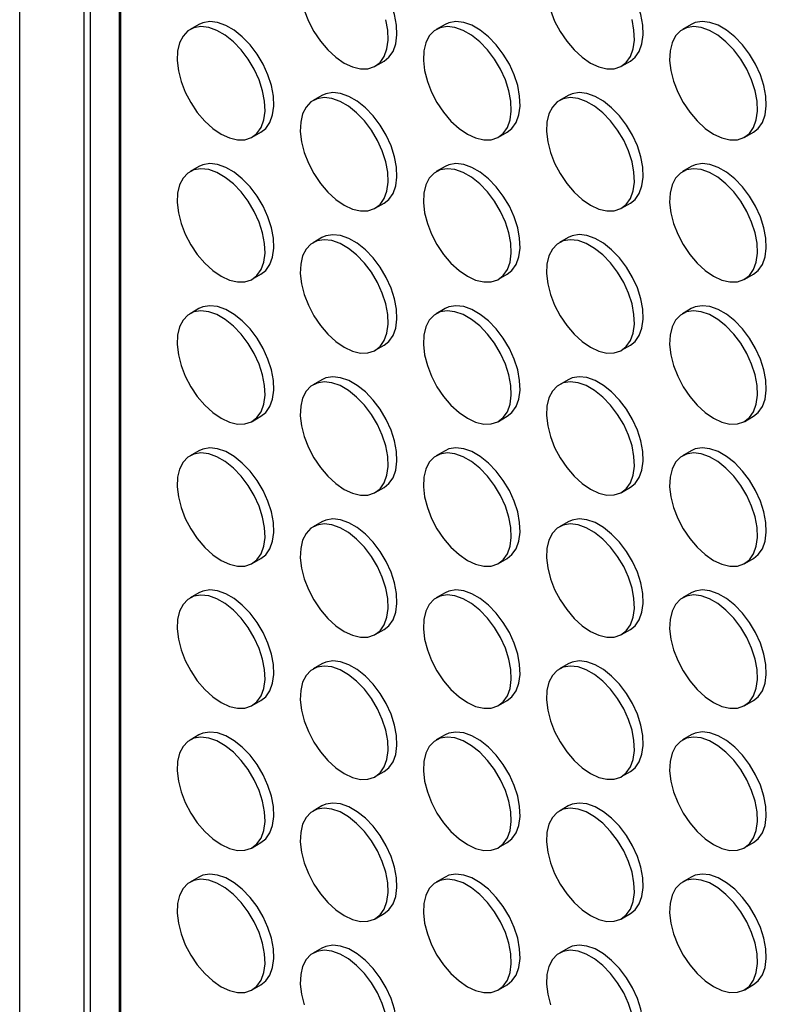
# Model space of a CAD drawing. Header units: millimetres. Extents: x 57 to 2457, y 57 to 1886.
# Tile 18 of 38: x 1918 to 2039, y 1166 to 1325. Entities that reach past the tile are written whole.
import ezdxf

# ---------------------------------------------------------------- set-up
doc = ezdxf.new("R2010")
doc.units = ezdxf.units.MM
doc.header["$LTSCALE"] = 9

msp = doc.modelspace()

# ---------------------------------------------------------------- linework, layer by layer
for p, q in [((1918.49, 793.442), (1918.49, 1846.126)), ((1928.88, 799.442), (1928.88, 1815.142)), ((1929.81, 1812.402), (1929.81, 799.98)), ((1934.506, 1800.477), (1934.506, 802.692)), ((1934.754, 802.835), (1934.754, 1798.362)), ((1947.291, 1323.958), (1945.876, 1323.142)), ((1986.889, 1323.962), (1985.474, 1323.146)), ((2026.487, 1323.966), (2025.072, 1323.149)), ((1975.675, 1317.254), (1977.089, 1318.071)), ((2015.272, 1317.258), (2016.687, 1318.074)), ((1967.09, 1312.529), (1965.675, 1311.712)), ((2006.688, 1312.532), (2005.273, 1311.716)), ((1955.876, 1305.821), (1957.29, 1306.637)), ((1995.474, 1305.825), (1996.888, 1306.641)), ((2035.071, 1305.828), (2036.486, 1306.645)), ((1947.291, 1301.095), (1945.876, 1300.279)), ((1986.889, 1301.099), (1985.474, 1300.282)), ((2026.487, 1301.103), (2025.072, 1300.286)), ((1975.675, 1294.391), (1977.089, 1295.208)), ((2015.272, 1294.395), (2016.687, 1295.211)), ((1967.09, 1289.665), (1965.675, 1288.849)), ((2006.688, 1289.669), (2005.273, 1288.853)), ((1955.876, 1282.958), (1957.29, 1283.774)), ((1995.474, 1282.961), (1996.888, 1283.778)), ((2035.071, 1282.965), (2036.486, 1283.782)), ((1947.291, 1278.232), (1945.876, 1277.416)), ((1986.889, 1278.236), (1985.474, 1277.419)), ((2026.487, 1278.239), (2025.072, 1277.423)), ((1975.675, 1271.528), (1977.089, 1272.344)), ((2015.272, 1271.532), (2016.687, 1272.348)), ((1967.09, 1266.802), (1965.675, 1265.986)), ((2006.688, 1266.806), (2005.273, 1265.99)), ((1955.876, 1260.095), (1957.29, 1260.911)), ((1995.474, 1260.098), (1996.888, 1260.915)), ((2035.071, 1260.102), (2036.486, 1260.918)), ((1947.291, 1255.369), (1945.876, 1254.552)), ((1986.889, 1255.373), (1985.474, 1254.556)), ((2026.487, 1255.376), (2025.072, 1254.56)), ((1975.675, 1248.665), (1977.089, 1249.481)), ((2015.272, 1248.669), (2016.687, 1249.485)), ((1967.09, 1243.939), (1965.675, 1243.123)), ((2006.688, 1243.943), (2005.273, 1243.126)), ((1955.876, 1237.231), (1957.29, 1238.048)), ((1995.474, 1237.235), (1996.888, 1238.052)), ((2035.071, 1237.239), (2036.486, 1238.055)), ((1947.291, 1232.506), (1945.876, 1231.689)), ((1986.889, 1232.509), (1985.474, 1231.693)), ((2026.487, 1232.513), (2025.072, 1231.697)), ((1975.675, 1225.802), (1977.089, 1226.618)), ((2015.272, 1225.805), (2016.687, 1226.622)), ((1967.09, 1221.076), (1965.675, 1220.26)), ((2006.688, 1221.08), (2005.273, 1220.263)), ((1955.876, 1214.368), (1957.29, 1215.185)), ((1995.474, 1214.372), (1996.888, 1215.188)), ((2035.071, 1214.376), (2036.486, 1215.192)), ((1947.291, 1209.643), (1945.876, 1208.826)), ((1986.889, 1209.646), (1985.474, 1208.83)), ((2026.487, 1209.65), (2025.072, 1208.834)), ((1975.675, 1202.939), (1977.089, 1203.755)), ((2015.272, 1202.942), (2016.687, 1203.759)), ((1967.09, 1198.213), (1965.675, 1197.396)), ((2006.688, 1198.217), (2005.273, 1197.4)), ((1955.876, 1191.505), (1957.29, 1192.322)), ((1995.474, 1191.509), (1996.888, 1192.325)), ((2035.071, 1191.513), (2036.486, 1192.329)), ((1947.291, 1186.779), (1945.876, 1185.963)), ((1986.889, 1186.783), (1985.474, 1185.967)), ((2026.487, 1186.787), (2025.072, 1185.97)), ((1975.675, 1180.075), (1977.089, 1180.892)), ((2015.272, 1180.079), (2016.687, 1180.896)), ((1967.09, 1175.35), (1965.675, 1174.533)), ((2006.688, 1175.353), (2005.273, 1174.537)), ((1955.876, 1168.642), (1957.29, 1169.458)), ((1995.474, 1168.646), (1996.888, 1169.462)), ((2035.071, 1168.649), (2036.486, 1169.466))]:
    msp.add_line(p, q)
at = {"flags": 128}
for points in [[(1977.089, 1318.071), (1977.849, 1318.67), (1978.521, 1319.626), (1978.961, 1320.839), (1979.152, 1322.265), (1979.088, 1323.853), (1978.771, 1325.544), (1978.213, 1327.279), (1977.433, 1328.993), (1976.46, 1330.626), (1975.329, 1332.118), (1974.081, 1333.416), (1972.761, 1334.472), (1971.417, 1335.248), (1970.097, 1335.716), (1968.849, 1335.859), (1967.718, 1335.673), (1967.09, 1335.392)], [(2016.687, 1318.074), (2017.447, 1318.673), (2018.119, 1319.63), (2018.559, 1320.843), (2018.75, 1322.269), (2018.686, 1323.856), (2018.369, 1325.548), (2017.811, 1327.282), (2017.031, 1328.997), (2016.058, 1330.63), (2014.927, 1332.122), (2013.679, 1333.419), (2012.359, 1334.475), (2011.015, 1335.251), (2009.695, 1335.72), (2008.447, 1335.863), (2007.316, 1335.677), (2006.688, 1335.395)], [(1964.243, 1326.236), (1964.915, 1324.503), (1965.795, 1322.822), (1966.852, 1321.252), (1968.047, 1319.851), (1969.337, 1318.669), (1970.675, 1317.749)], [(2003.841, 1326.24), (2004.513, 1324.507), (2005.393, 1322.826), (2006.45, 1321.256), (2007.645, 1319.855), (2008.935, 1318.673), (2010.273, 1317.753)], [(1957.29, 1306.637), (1958.05, 1307.236), (1958.722, 1308.193), (1959.162, 1309.406), (1959.353, 1310.832), (1959.289, 1312.419), (1958.972, 1314.111), (1958.414, 1315.845), (1957.634, 1317.56), (1956.661, 1319.193), (1955.53, 1320.685), (1954.282, 1321.982), (1952.962, 1323.038), (1951.618, 1323.814), (1950.298, 1324.282), (1949.05, 1324.426), (1947.919, 1324.24), (1947.291, 1323.958)], [(1970.675, 1317.749), (1972.013, 1317.124), (1973.303, 1316.817), (1974.498, 1316.839), (1975.555, 1317.188), (1976.435, 1317.853), (1977.107, 1318.81), (1977.547, 1320.023), (1977.738, 1321.449), (1977.674, 1323.036), (1977.357, 1324.728)], [(1996.888, 1306.641), (1997.648, 1307.24), (1998.32, 1308.196), (1998.76, 1309.409), (1998.951, 1310.835), (1998.887, 1312.423), (1998.57, 1314.115), (1998.012, 1315.849), (1997.232, 1317.564), (1996.259, 1319.197), (1995.128, 1320.689), (1993.88, 1321.986), (1992.56, 1323.042), (1991.216, 1323.818), (1989.896, 1324.286), (1988.648, 1324.43), (1987.517, 1324.243), (1986.889, 1323.962)], [(2010.273, 1317.753), (2011.611, 1317.128), (2012.901, 1316.821), (2014.096, 1316.842), (2015.152, 1317.192), (2016.033, 1317.857), (2016.705, 1318.813), (2017.145, 1320.026), (2017.336, 1321.453), (2017.272, 1323.04), (2016.955, 1324.732)], [(2036.486, 1306.645), (2037.246, 1307.244), (2037.918, 1308.2), (2038.358, 1309.413), (2038.549, 1310.839), (2038.485, 1312.427), (2038.168, 1314.118), (2037.61, 1315.853), (2036.83, 1317.567), (2035.857, 1319.2), (2034.726, 1320.692), (2033.478, 1321.99), (2032.158, 1323.046), (2030.814, 1323.822), (2029.494, 1324.29), (2028.246, 1324.433), (2027.115, 1324.247), (2026.487, 1323.966)], [(1950.876, 1306.316), (1952.214, 1305.691), (1953.504, 1305.384), (1954.699, 1305.405), (1955.756, 1305.755), (1956.636, 1306.42), (1957.308, 1307.376), (1957.748, 1308.589), (1957.939, 1310.015), (1957.875, 1311.603), (1957.558, 1313.294), (1957, 1315.029), (1956.22, 1316.744), (1955.247, 1318.376), (1954.116, 1319.869), (1952.868, 1321.166), (1951.548, 1322.222), (1950.204, 1322.998), (1948.884, 1323.466), (1947.636, 1323.61), (1946.505, 1323.423), (1945.532, 1322.914), (1944.752, 1322.099), (1944.194, 1321.009), (1943.877, 1319.684), (1943.813, 1318.17), (1944.004, 1316.523), (1944.444, 1314.802), (1945.116, 1313.07), (1945.996, 1311.389), (1947.053, 1309.819), (1948.248, 1308.418), (1949.538, 1307.236), (1950.876, 1306.316)], [(1990.474, 1306.32), (1991.812, 1305.695), (1993.102, 1305.387), (1994.297, 1305.409), (1995.354, 1305.759), (1996.234, 1306.424), (1996.906, 1307.38), (1997.346, 1308.593), (1997.537, 1310.019), (1997.473, 1311.607), (1997.156, 1313.298), (1996.598, 1315.033), (1995.818, 1316.747), (1994.845, 1318.38), (1993.714, 1319.872), (1992.466, 1321.17), (1991.146, 1322.225), (1989.802, 1323.001), (1988.482, 1323.47), (1987.234, 1323.613), (1986.103, 1323.427), (1985.13, 1322.917), (1984.35, 1322.103), (1983.792, 1321.013), (1983.475, 1319.688), (1983.411, 1318.174), (1983.602, 1316.527), (1984.042, 1314.806), (1984.714, 1313.074), (1985.594, 1311.392), (1986.651, 1309.823), (1987.846, 1308.422), (1989.136, 1307.24), (1990.474, 1306.32)], [(2030.072, 1306.323), (2031.41, 1305.698), (2032.7, 1305.391), (2033.895, 1305.413), (2034.951, 1305.762), (2035.832, 1306.427), (2036.504, 1307.384), (2036.944, 1308.597), (2037.135, 1310.023), (2037.071, 1311.61), (2036.754, 1313.302), (2036.196, 1315.036), (2035.416, 1316.751), (2034.443, 1318.384), (2033.312, 1319.876), (2032.064, 1321.173), (2030.744, 1322.229), (2029.4, 1323.005), (2028.08, 1323.473), (2026.832, 1323.617), (2025.701, 1323.431), (2024.728, 1322.921), (2023.948, 1322.107), (2023.39, 1321.017), (2023.073, 1319.691), (2023.009, 1318.178), (2023.2, 1316.531), (2023.64, 1314.81), (2024.312, 1313.077), (2025.192, 1311.396), (2026.249, 1309.826), (2027.444, 1308.425), (2028.734, 1307.243), (2030.072, 1306.323)], [(1970.675, 1294.886), (1972.013, 1294.261), (1973.303, 1293.954), (1974.498, 1293.976), (1975.555, 1294.325), (1976.435, 1294.99), (1977.107, 1295.946), (1977.547, 1297.16), (1977.738, 1298.586), (1977.674, 1300.173), (1977.357, 1301.865), (1976.799, 1303.599), (1976.019, 1305.314), (1975.046, 1306.947), (1973.915, 1308.439), (1972.667, 1309.736), (1971.347, 1310.792), (1970.003, 1311.568), (1968.683, 1312.036), (1967.435, 1312.18), (1966.304, 1311.993), (1965.331, 1311.484), (1964.551, 1310.669), (1963.993, 1309.58), (1963.676, 1308.254), (1963.612, 1306.74), (1963.803, 1305.094), (1964.243, 1303.373), (1964.915, 1301.64), (1965.795, 1299.959), (1966.852, 1298.389), (1968.047, 1296.988), (1969.337, 1295.806), (1970.675, 1294.886)], [(1977.089, 1295.208), (1977.849, 1295.806), (1978.521, 1296.763), (1978.961, 1297.976), (1979.152, 1299.402), (1979.088, 1300.99), (1978.771, 1302.681), (1978.213, 1304.416), (1977.433, 1306.13), (1976.46, 1307.763), (1975.329, 1309.255), (1974.081, 1310.553), (1972.761, 1311.608), (1971.417, 1312.384), (1970.097, 1312.853), (1968.849, 1312.996), (1967.718, 1312.81), (1967.09, 1312.529)], [(2010.273, 1294.89), (2011.611, 1294.265), (2012.901, 1293.958), (2014.096, 1293.979), (2015.152, 1294.329), (2016.033, 1294.994), (2016.705, 1295.95), (2017.145, 1297.163), (2017.336, 1298.589), (2017.272, 1300.177), (2016.955, 1301.868), (2016.397, 1303.603), (2015.617, 1305.318), (2014.644, 1306.95), (2013.513, 1308.443), (2012.265, 1309.74), (2010.945, 1310.796), (2009.601, 1311.572), (2008.281, 1312.04), (2007.033, 1312.184), (2005.902, 1311.997), (2004.929, 1311.488), (2004.149, 1310.673), (2003.591, 1309.583), (2003.274, 1308.258), (2003.21, 1306.744), (2003.401, 1305.097), (2003.841, 1303.376), (2004.513, 1301.644), (2005.393, 1299.963), (2006.45, 1298.393), (2007.645, 1296.992), (2008.935, 1295.81), (2010.273, 1294.89)], [(2016.687, 1295.211), (2017.447, 1295.81), (2018.119, 1296.767), (2018.559, 1297.98), (2018.75, 1299.406), (2018.686, 1300.993), (2018.369, 1302.685), (2017.811, 1304.419), (2017.031, 1306.134), (2016.058, 1307.767), (2014.927, 1309.259), (2013.679, 1310.556), (2012.359, 1311.612), (2011.015, 1312.388), (2009.695, 1312.856), (2008.447, 1313), (2007.316, 1312.814), (2006.688, 1312.532)], [(1950.876, 1283.453), (1952.214, 1282.828), (1953.504, 1282.521), (1954.699, 1282.542), (1955.756, 1282.892), (1956.636, 1283.557), (1957.308, 1284.513), (1957.748, 1285.726), (1957.939, 1287.152), (1957.875, 1288.74), (1957.558, 1290.431), (1957, 1292.166), (1956.22, 1293.88), (1955.247, 1295.513), (1954.116, 1297.005), (1952.868, 1298.303), (1951.548, 1299.359), (1950.204, 1300.135), (1948.884, 1300.603), (1947.636, 1300.746), (1946.505, 1300.56), (1945.532, 1300.05), (1944.752, 1299.236), (1944.194, 1298.146), (1943.877, 1296.821), (1943.813, 1295.307), (1944.004, 1293.66), (1944.444, 1291.939), (1945.116, 1290.207), (1945.996, 1288.526), (1947.053, 1286.956), (1948.248, 1285.555), (1949.538, 1284.373), (1950.876, 1283.453)], [(1957.29, 1283.774), (1958.05, 1284.373), (1958.722, 1285.329), (1959.162, 1286.543), (1959.353, 1287.969), (1959.289, 1289.556), (1958.972, 1291.248), (1958.414, 1292.982), (1957.634, 1294.697), (1956.661, 1296.33), (1955.53, 1297.822), (1954.282, 1299.119), (1952.962, 1300.175), (1951.618, 1300.951), (1950.298, 1301.419), (1949.05, 1301.563), (1947.919, 1301.376), (1947.291, 1301.095)], [(1990.474, 1283.456), (1991.812, 1282.832), (1993.102, 1282.524), (1994.297, 1282.546), (1995.354, 1282.895), (1996.234, 1283.56), (1996.906, 1284.517), (1997.346, 1285.73), (1997.537, 1287.156), (1997.473, 1288.743), (1997.156, 1290.435), (1996.598, 1292.169), (1995.818, 1293.884), (1994.845, 1295.517), (1993.714, 1297.009), (1992.466, 1298.306), (1991.146, 1299.362), (1989.802, 1300.138), (1988.482, 1300.607), (1987.234, 1300.75), (1986.103, 1300.564), (1985.13, 1300.054), (1984.35, 1299.24), (1983.792, 1298.15), (1983.475, 1296.824), (1983.411, 1295.311), (1983.602, 1293.664), (1984.042, 1291.943), (1984.714, 1290.211), (1985.594, 1288.529), (1986.651, 1286.96), (1987.846, 1285.559), (1989.136, 1284.377), (1990.474, 1283.456)], [(1996.888, 1283.778), (1997.648, 1284.377), (1998.32, 1285.333), (1998.76, 1286.546), (1998.951, 1287.972), (1998.887, 1289.56), (1998.57, 1291.251), (1998.012, 1292.986), (1997.232, 1294.701), (1996.259, 1296.333), (1995.128, 1297.826), (1993.88, 1299.123), (1992.56, 1300.179), (1991.216, 1300.955), (1989.896, 1301.423), (1988.648, 1301.567), (1987.517, 1301.38), (1986.889, 1301.099)], [(2030.072, 1283.46), (2031.41, 1282.835), (2032.7, 1282.528), (2033.895, 1282.55), (2034.951, 1282.899), (2035.832, 1283.564), (2036.504, 1284.52), (2036.944, 1285.734), (2037.135, 1287.16), (2037.071, 1288.747), (2036.754, 1290.439), (2036.196, 1292.173), (2035.416, 1293.888), (2034.443, 1295.521), (2033.312, 1297.013), (2032.064, 1298.31), (2030.744, 1299.366), (2029.4, 1300.142), (2028.08, 1300.61), (2026.832, 1300.754), (2025.701, 1300.567), (2024.728, 1300.058), (2023.948, 1299.243), (2023.39, 1298.154), (2023.073, 1296.828), (2023.009, 1295.314), (2023.2, 1293.668), (2023.64, 1291.947), (2024.312, 1290.214), (2025.192, 1288.533), (2026.249, 1286.963), (2027.444, 1285.562), (2028.734, 1284.38), (2030.072, 1283.46)], [(2036.486, 1283.782), (2037.246, 1284.38), (2037.918, 1285.337), (2038.358, 1286.55), (2038.549, 1287.976), (2038.485, 1289.564), (2038.168, 1291.255), (2037.61, 1292.99), (2036.83, 1294.704), (2035.857, 1296.337), (2034.726, 1297.829), (2033.478, 1299.127), (2032.158, 1300.182), (2030.814, 1300.958), (2029.494, 1301.427), (2028.246, 1301.57), (2027.115, 1301.384), (2026.487, 1301.103)], [(1977.089, 1272.344), (1977.849, 1272.943), (1978.521, 1273.9), (1978.961, 1275.113), (1979.152, 1276.539), (1979.088, 1278.126), (1978.771, 1279.818), (1978.213, 1281.552), (1977.433, 1283.267), (1976.46, 1284.9), (1975.329, 1286.392), (1974.081, 1287.689), (1972.761, 1288.745), (1971.417, 1289.521), (1970.097, 1289.99), (1968.849, 1290.133), (1967.718, 1289.947), (1967.09, 1289.665)], [(2016.687, 1272.348), (2017.447, 1272.947), (2018.119, 1273.903), (2018.559, 1275.117), (2018.75, 1276.543), (2018.686, 1278.13), (2018.369, 1279.822), (2017.811, 1281.556), (2017.031, 1283.271), (2016.058, 1284.904), (2014.927, 1286.396), (2013.679, 1287.693), (2012.359, 1288.749), (2011.015, 1289.525), (2009.695, 1289.993), (2008.447, 1290.137), (2007.316, 1289.95), (2006.688, 1289.669)], [(1970.675, 1272.023), (1972.013, 1271.398), (1973.303, 1271.091), (1974.498, 1271.112), (1975.555, 1271.462), (1976.435, 1272.127), (1977.107, 1273.083), (1977.547, 1274.296), (1977.738, 1275.723), (1977.674, 1277.31), (1977.357, 1279.002), (1976.799, 1280.736), (1976.019, 1282.451), (1975.046, 1284.084), (1973.915, 1285.576), (1972.667, 1286.873), (1971.347, 1287.929), (1970.003, 1288.705), (1968.683, 1289.173), (1967.435, 1289.317), (1966.304, 1289.13), (1965.331, 1288.621), (1964.551, 1287.806), (1963.993, 1286.717), (1963.676, 1285.391), (1963.612, 1283.877), (1963.803, 1282.23), (1964.243, 1280.51), (1964.915, 1278.777), (1965.795, 1277.096), (1966.852, 1275.526), (1968.047, 1274.125), (1969.337, 1272.943), (1970.675, 1272.023)], [(2010.273, 1272.027), (2011.611, 1271.402), (2012.901, 1271.095), (2014.096, 1271.116), (2015.152, 1271.466), (2016.033, 1272.131), (2016.705, 1273.087), (2017.145, 1274.3), (2017.336, 1275.726), (2017.272, 1277.314), (2016.955, 1279.005), (2016.397, 1280.74), (2015.617, 1282.454), (2014.644, 1284.087), (2013.513, 1285.579), (2012.265, 1286.877), (2010.945, 1287.933), (2009.601, 1288.709), (2008.281, 1289.177), (2007.033, 1289.32), (2005.902, 1289.134), (2004.929, 1288.624), (2004.149, 1287.81), (2003.591, 1286.72), (2003.274, 1285.395), (2003.21, 1283.881), (2003.401, 1282.234), (2003.841, 1280.513), (2004.513, 1278.781), (2005.393, 1277.1), (2006.45, 1275.53), (2007.645, 1274.129), (2008.935, 1272.947), (2010.273, 1272.027)], [(1957.29, 1260.911), (1958.05, 1261.51), (1958.722, 1262.466), (1959.162, 1263.679), (1959.353, 1265.105), (1959.289, 1266.693), (1958.972, 1268.385), (1958.414, 1270.119), (1957.634, 1271.834), (1956.661, 1273.467), (1955.53, 1274.959), (1954.282, 1276.256), (1952.962, 1277.312), (1951.618, 1278.088), (1950.298, 1278.556), (1949.05, 1278.7), (1947.919, 1278.513), (1947.291, 1278.232)], [(1996.888, 1260.915), (1997.648, 1261.514), (1998.32, 1262.47), (1998.76, 1263.683), (1998.951, 1265.109), (1998.887, 1266.697), (1998.57, 1268.388), (1998.012, 1270.123), (1997.232, 1271.837), (1996.259, 1273.47), (1995.128, 1274.962), (1993.88, 1276.26), (1992.56, 1277.316), (1991.216, 1278.092), (1989.896, 1278.56), (1988.648, 1278.703), (1987.517, 1278.517), (1986.889, 1278.236)], [(2036.486, 1260.918), (2037.246, 1261.517), (2037.918, 1262.474), (2038.358, 1263.687), (2038.549, 1265.113), (2038.485, 1266.7), (2038.168, 1268.392), (2037.61, 1270.126), (2036.83, 1271.841), (2035.857, 1273.474), (2034.726, 1274.966), (2033.478, 1276.263), (2032.158, 1277.319), (2030.814, 1278.095), (2029.494, 1278.564), (2028.246, 1278.707), (2027.115, 1278.521), (2026.487, 1278.239)], [(1950.876, 1260.59), (1952.214, 1259.965), (1953.504, 1259.657), (1954.699, 1259.679), (1955.756, 1260.029), (1956.636, 1260.693), (1957.308, 1261.65), (1957.748, 1262.863), (1957.939, 1264.289), (1957.875, 1265.877), (1957.558, 1267.568), (1957, 1269.303), (1956.22, 1271.017), (1955.247, 1272.65), (1954.116, 1274.142), (1952.868, 1275.44), (1951.548, 1276.495), (1950.204, 1277.271), (1948.884, 1277.74), (1947.636, 1277.883), (1946.505, 1277.697), (1945.532, 1277.187), (1944.752, 1276.373), (1944.194, 1275.283), (1943.877, 1273.958), (1943.813, 1272.444), (1944.004, 1270.797), (1944.444, 1269.076), (1945.116, 1267.344), (1945.996, 1265.662), (1947.053, 1264.093), (1948.248, 1262.692), (1949.538, 1261.51), (1950.876, 1260.59)], [(1990.474, 1260.593), (1991.812, 1259.968), (1993.102, 1259.661), (1994.297, 1259.683), (1995.354, 1260.032), (1996.234, 1260.697), (1996.906, 1261.654), (1997.346, 1262.867), (1997.537, 1264.293), (1997.473, 1265.88), (1997.156, 1267.572), (1996.598, 1269.306), (1995.818, 1271.021), (1994.845, 1272.654), (1993.714, 1274.146), (1992.466, 1275.443), (1991.146, 1276.499), (1989.802, 1277.275), (1988.482, 1277.743), (1987.234, 1277.887), (1986.103, 1277.701), (1985.13, 1277.191), (1984.35, 1276.377), (1983.792, 1275.287), (1983.475, 1273.961), (1983.411, 1272.448), (1983.602, 1270.801), (1984.042, 1269.08), (1984.714, 1267.347), (1985.594, 1265.666), (1986.651, 1264.096), (1987.846, 1262.695), (1989.136, 1261.513), (1990.474, 1260.593)], [(2030.072, 1260.597), (2031.41, 1259.972), (2032.7, 1259.665), (2033.895, 1259.686), (2034.951, 1260.036), (2035.832, 1260.701), (2036.504, 1261.657), (2036.944, 1262.87), (2037.135, 1264.297), (2037.071, 1265.884), (2036.754, 1267.576), (2036.196, 1269.31), (2035.416, 1271.025), (2034.443, 1272.658), (2033.312, 1274.15), (2032.064, 1275.447), (2030.744, 1276.503), (2029.4, 1277.279), (2028.08, 1277.747), (2026.832, 1277.891), (2025.701, 1277.704), (2024.728, 1277.195), (2023.948, 1276.38), (2023.39, 1275.291), (2023.073, 1273.965), (2023.009, 1272.451), (2023.2, 1270.804), (2023.64, 1269.084), (2024.312, 1267.351), (2025.192, 1265.67), (2026.249, 1264.1), (2027.444, 1262.699), (2028.734, 1261.517), (2030.072, 1260.597)], [(1970.675, 1249.16), (1972.013, 1248.535), (1973.303, 1248.228), (1974.498, 1248.249), (1975.555, 1248.599), (1976.435, 1249.264), (1977.107, 1250.22), (1977.547, 1251.433), (1977.738, 1252.859), (1977.674, 1254.447), (1977.357, 1256.138), (1976.799, 1257.873), (1976.019, 1259.588), (1975.046, 1261.22), (1973.915, 1262.713), (1972.667, 1264.01), (1971.347, 1265.066), (1970.003, 1265.842), (1968.683, 1266.31), (1967.435, 1266.454), (1966.304, 1266.267), (1965.331, 1265.758), (1964.551, 1264.943), (1963.993, 1263.853), (1963.676, 1262.528), (1963.612, 1261.014), (1963.803, 1259.367), (1964.243, 1257.646), (1964.915, 1255.914), (1965.795, 1254.233), (1966.852, 1252.663), (1968.047, 1251.262), (1969.337, 1250.08), (1970.675, 1249.16)], [(1977.089, 1249.481), (1977.849, 1250.08), (1978.521, 1251.037), (1978.961, 1252.25), (1979.152, 1253.676), (1979.088, 1255.263), (1978.771, 1256.955), (1978.213, 1258.689), (1977.433, 1260.404), (1976.46, 1262.037), (1975.329, 1263.529), (1974.081, 1264.826), (1972.761, 1265.882), (1971.417, 1266.658), (1970.097, 1267.126), (1968.849, 1267.27), (1967.718, 1267.084), (1967.09, 1266.802)], [(2010.273, 1249.164), (2011.611, 1248.539), (2012.901, 1248.231), (2014.096, 1248.253), (2015.152, 1248.603), (2016.033, 1249.268), (2016.705, 1250.224), (2017.145, 1251.437), (2017.336, 1252.863), (2017.272, 1254.451), (2016.955, 1256.142), (2016.397, 1257.877), (2015.617, 1259.591), (2014.644, 1261.224), (2013.513, 1262.716), (2012.265, 1264.014), (2010.945, 1265.069), (2009.601, 1265.845), (2008.281, 1266.314), (2007.033, 1266.457), (2005.902, 1266.271), (2004.929, 1265.761), (2004.149, 1264.947), (2003.591, 1263.857), (2003.274, 1262.532), (2003.21, 1261.018), (2003.401, 1259.371), (2003.841, 1257.65), (2004.513, 1255.918), (2005.393, 1254.236), (2006.45, 1252.667), (2007.645, 1251.266), (2008.935, 1250.084), (2010.273, 1249.164)], [(2016.687, 1249.485), (2017.447, 1250.084), (2018.119, 1251.04), (2018.559, 1252.253), (2018.75, 1253.68), (2018.686, 1255.267), (2018.369, 1256.959), (2017.811, 1258.693), (2017.031, 1260.408), (2016.058, 1262.041), (2014.927, 1263.533), (2013.679, 1264.83), (2012.359, 1265.886), (2011.015, 1266.662), (2009.695, 1267.13), (2008.447, 1267.274), (2007.316, 1267.087), (2006.688, 1266.806)], [(1950.876, 1237.726), (1952.214, 1237.102), (1953.504, 1236.794), (1954.699, 1236.816), (1955.756, 1237.165), (1956.636, 1237.83), (1957.308, 1238.787), (1957.748, 1240), (1957.939, 1241.426), (1957.875, 1243.013), (1957.558, 1244.705), (1957, 1246.439), (1956.22, 1248.154), (1955.247, 1249.787), (1954.116, 1251.279), (1952.868, 1252.576), (1951.548, 1253.632), (1950.204, 1254.408), (1948.884, 1254.877), (1947.636, 1255.02), (1946.505, 1254.834), (1945.532, 1254.324), (1944.752, 1253.51), (1944.194, 1252.42), (1943.877, 1251.094), (1943.813, 1249.581), (1944.004, 1247.934), (1944.444, 1246.213), (1945.116, 1244.481), (1945.996, 1242.799), (1947.053, 1241.23), (1948.248, 1239.829), (1949.538, 1238.647), (1950.876, 1237.726)], [(1957.29, 1238.048), (1958.05, 1238.647), (1958.722, 1239.603), (1959.162, 1240.816), (1959.353, 1242.242), (1959.289, 1243.83), (1958.972, 1245.521), (1958.414, 1247.256), (1957.634, 1248.971), (1956.661, 1250.603), (1955.53, 1252.096), (1954.282, 1253.393), (1952.962, 1254.449), (1951.618, 1255.225), (1950.298, 1255.693), (1949.05, 1255.837), (1947.919, 1255.65), (1947.291, 1255.369)], [(1990.474, 1237.73), (1991.812, 1237.105), (1993.102, 1236.798), (1994.297, 1236.82), (1995.354, 1237.169), (1996.234, 1237.834), (1996.906, 1238.79), (1997.346, 1240.004), (1997.537, 1241.43), (1997.473, 1243.017), (1997.156, 1244.709), (1996.598, 1246.443), (1995.818, 1248.158), (1994.845, 1249.791), (1993.714, 1251.283), (1992.466, 1252.58), (1991.146, 1253.636), (1989.802, 1254.412), (1988.482, 1254.88), (1987.234, 1255.024), (1986.103, 1254.837), (1985.13, 1254.328), (1984.35, 1253.513), (1983.792, 1252.424), (1983.475, 1251.098), (1983.411, 1249.584), (1983.602, 1247.938), (1984.042, 1246.217), (1984.714, 1244.484), (1985.594, 1242.803), (1986.651, 1241.233), (1987.846, 1239.832), (1989.136, 1238.65), (1990.474, 1237.73)], [(1996.888, 1238.052), (1997.648, 1238.65), (1998.32, 1239.607), (1998.76, 1240.82), (1998.951, 1242.246), (1998.887, 1243.834), (1998.57, 1245.525), (1998.012, 1247.26), (1997.232, 1248.974), (1996.259, 1250.607), (1995.128, 1252.099), (1993.88, 1253.397), (1992.56, 1254.452), (1991.216, 1255.228), (1989.896, 1255.697), (1988.648, 1255.84), (1987.517, 1255.654), (1986.889, 1255.373)], [(2030.072, 1237.734), (2031.41, 1237.109), (2032.7, 1236.802), (2033.895, 1236.823), (2034.951, 1237.173), (2035.832, 1237.838), (2036.504, 1238.794), (2036.944, 1240.007), (2037.135, 1241.433), (2037.071, 1243.021), (2036.754, 1244.712), (2036.196, 1246.447), (2035.416, 1248.162), (2034.443, 1249.794), (2033.312, 1251.287), (2032.064, 1252.584), (2030.744, 1253.64), (2029.4, 1254.416), (2028.08, 1254.884), (2026.832, 1255.028), (2025.701, 1254.841), (2024.728, 1254.332), (2023.948, 1253.517), (2023.39, 1252.427), (2023.073, 1251.102), (2023.009, 1249.588), (2023.2, 1247.941), (2023.64, 1246.22), (2024.312, 1244.488), (2025.192, 1242.807), (2026.249, 1241.237), (2027.444, 1239.836), (2028.734, 1238.654), (2030.072, 1237.734)], [(2036.486, 1238.055), (2037.246, 1238.654), (2037.918, 1239.611), (2038.358, 1240.824), (2038.549, 1242.25), (2038.485, 1243.837), (2038.168, 1245.529), (2037.61, 1247.263), (2036.83, 1248.978), (2035.857, 1250.611), (2034.726, 1252.103), (2033.478, 1253.4), (2032.158, 1254.456), (2030.814, 1255.232), (2029.494, 1255.7), (2028.246, 1255.844), (2027.115, 1255.658), (2026.487, 1255.376)], [(1977.089, 1226.618), (1977.849, 1227.217), (1978.521, 1228.173), (1978.961, 1229.387), (1979.152, 1230.813), (1979.088, 1232.4), (1978.771, 1234.092), (1978.213, 1235.826), (1977.433, 1237.541), (1976.46, 1239.174), (1975.329, 1240.666), (1974.081, 1241.963), (1972.761, 1243.019), (1971.417, 1243.795), (1970.097, 1244.263), (1968.849, 1244.407), (1967.718, 1244.22), (1967.09, 1243.939)], [(2016.687, 1226.622), (2017.447, 1227.221), (2018.119, 1228.177), (2018.559, 1229.39), (2018.75, 1230.816), (2018.686, 1232.404), (2018.369, 1234.095), (2017.811, 1235.83), (2017.031, 1237.545), (2016.058, 1239.177), (2014.927, 1240.67), (2013.679, 1241.967), (2012.359, 1243.023), (2011.015, 1243.799), (2009.695, 1244.267), (2008.447, 1244.411), (2007.316, 1244.224), (2006.688, 1243.943)], [(1970.675, 1226.297), (1972.013, 1225.672), (1973.303, 1225.365), (1974.498, 1225.386), (1975.555, 1225.736), (1976.435, 1226.401), (1977.107, 1227.357), (1977.547, 1228.57), (1977.738, 1229.996), (1977.674, 1231.584), (1977.357, 1233.275), (1976.799, 1235.01), (1976.019, 1236.724), (1975.046, 1238.357), (1973.915, 1239.849), (1972.667, 1241.147), (1971.347, 1242.203), (1970.003, 1242.979), (1968.683, 1243.447), (1967.435, 1243.59), (1966.304, 1243.404), (1965.331, 1242.894), (1964.551, 1242.08), (1963.993, 1240.99), (1963.676, 1239.665), (1963.612, 1238.151), (1963.803, 1236.504), (1964.243, 1234.783), (1964.915, 1233.051), (1965.795, 1231.37), (1966.852, 1229.8), (1968.047, 1228.399), (1969.337, 1227.217), (1970.675, 1226.297)], [(2010.273, 1226.3), (2011.611, 1225.676), (2012.901, 1225.368), (2014.096, 1225.39), (2015.152, 1225.739), (2016.033, 1226.404), (2016.705, 1227.361), (2017.145, 1228.574), (2017.336, 1230), (2017.272, 1231.587), (2016.955, 1233.279), (2016.397, 1235.013), (2015.617, 1236.728), (2014.644, 1238.361), (2013.513, 1239.853), (2012.265, 1241.151), (2010.945, 1242.206), (2009.601, 1242.982), (2008.281, 1243.451), (2007.033, 1243.594), (2005.902, 1243.408), (2004.929, 1242.898), (2004.149, 1242.084), (2003.591, 1240.994), (2003.274, 1239.668), (2003.21, 1238.155), (2003.401, 1236.508), (2003.841, 1234.787), (2004.513, 1233.055), (2005.393, 1231.373), (2006.45, 1229.804), (2007.645, 1228.403), (2008.935, 1227.221), (2010.273, 1226.3)], [(1957.29, 1215.185), (1958.05, 1215.784), (1958.722, 1216.74), (1959.162, 1217.953), (1959.353, 1219.379), (1959.289, 1220.967), (1958.972, 1222.658), (1958.414, 1224.393), (1957.634, 1226.107), (1956.661, 1227.74), (1955.53, 1229.232), (1954.282, 1230.53), (1952.962, 1231.586), (1951.618, 1232.362), (1950.298, 1232.83), (1949.05, 1232.973), (1947.919, 1232.787), (1947.291, 1232.506)], [(1996.888, 1215.188), (1997.648, 1215.787), (1998.32, 1216.744), (1998.76, 1217.957), (1998.951, 1219.383), (1998.887, 1220.97), (1998.57, 1222.662), (1998.012, 1224.396), (1997.232, 1226.111), (1996.259, 1227.744), (1995.128, 1229.236), (1993.88, 1230.533), (1992.56, 1231.589), (1991.216, 1232.365), (1989.896, 1232.834), (1988.648, 1232.977), (1987.517, 1232.791), (1986.889, 1232.509)], [(2036.486, 1215.192), (2037.246, 1215.791), (2037.918, 1216.747), (2038.358, 1217.961), (2038.549, 1219.387), (2038.485, 1220.974), (2038.168, 1222.666), (2037.61, 1224.4), (2036.83, 1226.115), (2035.857, 1227.748), (2034.726, 1229.24), (2033.478, 1230.537), (2032.158, 1231.593), (2030.814, 1232.369), (2029.494, 1232.837), (2028.246, 1232.981), (2027.115, 1232.794), (2026.487, 1232.513)], [(1950.876, 1214.863), (1952.214, 1214.238), (1953.504, 1213.931), (1954.699, 1213.953), (1955.756, 1214.302), (1956.636, 1214.967), (1957.308, 1215.924), (1957.748, 1217.137), (1957.939, 1218.563), (1957.875, 1220.15), (1957.558, 1221.842), (1957, 1223.576), (1956.22, 1225.291), (1955.247, 1226.924), (1954.116, 1228.416), (1952.868, 1229.713), (1951.548, 1230.769), (1950.204, 1231.545), (1948.884, 1232.013), (1947.636, 1232.157), (1946.505, 1231.971), (1945.532, 1231.461), (1944.752, 1230.647), (1944.194, 1229.557), (1943.877, 1228.231), (1943.813, 1226.718), (1944.004, 1225.071), (1944.444, 1223.35), (1945.116, 1221.617), (1945.996, 1219.936), (1947.053, 1218.366), (1948.248, 1216.965), (1949.538, 1215.783), (1950.876, 1214.863)], [(1990.474, 1214.867), (1991.812, 1214.242), (1993.102, 1213.935), (1994.297, 1213.956), (1995.354, 1214.306), (1996.234, 1214.971), (1996.906, 1215.927), (1997.346, 1217.14), (1997.537, 1218.567), (1997.473, 1220.154), (1997.156, 1221.846), (1996.598, 1223.58), (1995.818, 1225.295), (1994.845, 1226.928), (1993.714, 1228.42), (1992.466, 1229.717), (1991.146, 1230.773), (1989.802, 1231.549), (1988.482, 1232.017), (1987.234, 1232.161), (1986.103, 1231.974), (1985.13, 1231.465), (1984.35, 1230.65), (1983.792, 1229.561), (1983.475, 1228.235), (1983.411, 1226.721), (1983.602, 1225.074), (1984.042, 1223.354), (1984.714, 1221.621), (1985.594, 1219.94), (1986.651, 1218.37), (1987.846, 1216.969), (1989.136, 1215.787), (1990.474, 1214.867)], [(2030.072, 1214.871), (2031.41, 1214.246), (2032.7, 1213.939), (2033.895, 1213.96), (2034.951, 1214.31), (2035.832, 1214.975), (2036.504, 1215.931), (2036.944, 1217.144), (2037.135, 1218.57), (2037.071, 1220.158), (2036.754, 1221.849), (2036.196, 1223.584), (2035.416, 1225.298), (2034.443, 1226.931), (2033.312, 1228.423), (2032.064, 1229.721), (2030.744, 1230.777), (2029.4, 1231.553), (2028.08, 1232.021), (2026.832, 1232.164), (2025.701, 1231.978), (2024.728, 1231.468), (2023.948, 1230.654), (2023.39, 1229.564), (2023.073, 1228.239), (2023.009, 1226.725), (2023.2, 1225.078), (2023.64, 1223.357), (2024.312, 1221.625), (2025.192, 1219.944), (2026.249, 1218.374), (2027.444, 1216.973), (2028.734, 1215.791), (2030.072, 1214.871)], [(1977.089, 1203.755), (1977.849, 1204.354), (1978.521, 1205.31), (1978.961, 1206.523), (1979.152, 1207.949), (1979.088, 1209.537), (1978.771, 1211.229), (1978.213, 1212.963), (1977.433, 1214.678), (1976.46, 1216.311), (1975.329, 1217.803), (1974.081, 1219.1), (1972.761, 1220.156), (1971.417, 1220.932), (1970.097, 1221.4), (1968.849, 1221.544), (1967.718, 1221.357), (1967.09, 1221.076)], [(2016.687, 1203.759), (2017.447, 1204.358), (2018.119, 1205.314), (2018.559, 1206.527), (2018.75, 1207.953), (2018.686, 1209.541), (2018.369, 1211.232), (2017.811, 1212.967), (2017.031, 1214.681), (2016.058, 1216.314), (2014.927, 1217.806), (2013.679, 1219.104), (2012.359, 1220.16), (2011.015, 1220.936), (2009.695, 1221.404), (2008.447, 1221.547), (2007.316, 1221.361), (2006.688, 1221.08)], [(1970.675, 1203.434), (1972.013, 1202.809), (1973.303, 1202.501), (1974.498, 1202.523), (1975.555, 1202.873), (1976.435, 1203.538), (1977.107, 1204.494), (1977.547, 1205.707), (1977.738, 1207.133), (1977.674, 1208.721), (1977.357, 1210.412), (1976.799, 1212.147), (1976.019, 1213.861), (1975.046, 1215.494), (1973.915, 1216.986), (1972.667, 1218.284), (1971.347, 1219.339), (1970.003, 1220.115), (1968.683, 1220.584), (1967.435, 1220.727), (1966.304, 1220.541), (1965.331, 1220.031), (1964.551, 1219.217), (1963.993, 1218.127), (1963.676, 1216.802), (1963.612, 1215.288), (1963.803, 1213.641), (1964.243, 1211.92), (1964.915, 1210.188), (1965.795, 1208.506), (1966.852, 1206.937), (1968.047, 1205.536), (1969.337, 1204.354), (1970.675, 1203.434)], [(2010.273, 1203.437), (2011.611, 1202.812), (2012.901, 1202.505), (2014.096, 1202.527), (2015.152, 1202.876), (2016.033, 1203.541), (2016.705, 1204.498), (2017.145, 1205.711), (2017.336, 1207.137), (2017.272, 1208.724), (2016.955, 1210.416), (2016.397, 1212.15), (2015.617, 1213.865), (2014.644, 1215.498), (2013.513, 1216.99), (2012.265, 1218.287), (2010.945, 1219.343), (2009.601, 1220.119), (2008.281, 1220.587), (2007.033, 1220.731), (2005.902, 1220.545), (2004.929, 1220.035), (2004.149, 1219.221), (2003.591, 1218.131), (2003.274, 1216.805), (2003.21, 1215.292), (2003.401, 1213.645), (2003.841, 1211.924), (2004.513, 1210.191), (2005.393, 1208.51), (2006.45, 1206.94), (2007.645, 1205.539), (2008.935, 1204.357), (2010.273, 1203.437)], [(1950.876, 1192), (1952.214, 1191.375), (1953.504, 1191.068), (1954.699, 1191.09), (1955.756, 1191.439), (1956.636, 1192.104), (1957.308, 1193.06), (1957.748, 1194.274), (1957.939, 1195.7), (1957.875, 1197.287), (1957.558, 1198.979), (1957, 1200.713), (1956.22, 1202.428), (1955.247, 1204.061), (1954.116, 1205.553), (1952.868, 1206.85), (1951.548, 1207.906), (1950.204, 1208.682), (1948.884, 1209.15), (1947.636, 1209.294), (1946.505, 1209.107), (1945.532, 1208.598), (1944.752, 1207.783), (1944.194, 1206.694), (1943.877, 1205.368), (1943.813, 1203.854), (1944.004, 1202.208), (1944.444, 1200.487), (1945.116, 1198.754), (1945.996, 1197.073), (1947.053, 1195.503), (1948.248, 1194.102), (1949.538, 1192.92), (1950.876, 1192)], [(1957.29, 1192.322), (1958.05, 1192.92), (1958.722, 1193.877), (1959.162, 1195.09), (1959.353, 1196.516), (1959.289, 1198.104), (1958.972, 1199.795), (1958.414, 1201.53), (1957.634, 1203.244), (1956.661, 1204.877), (1955.53, 1206.369), (1954.282, 1207.667), (1952.962, 1208.722), (1951.618, 1209.498), (1950.298, 1209.967), (1949.05, 1210.11), (1947.919, 1209.924), (1947.291, 1209.643)], [(1990.474, 1192.004), (1991.812, 1191.379), (1993.102, 1191.072), (1994.297, 1191.093), (1995.354, 1191.443), (1996.234, 1192.108), (1996.906, 1193.064), (1997.346, 1194.277), (1997.537, 1195.703), (1997.473, 1197.291), (1997.156, 1198.982), (1996.598, 1200.717), (1995.818, 1202.432), (1994.845, 1204.064), (1993.714, 1205.557), (1992.466, 1206.854), (1991.146, 1207.91), (1989.802, 1208.686), (1988.482, 1209.154), (1987.234, 1209.298), (1986.103, 1209.111), (1985.13, 1208.602), (1984.35, 1207.787), (1983.792, 1206.697), (1983.475, 1205.372), (1983.411, 1203.858), (1983.602, 1202.211), (1984.042, 1200.49), (1984.714, 1198.758), (1985.594, 1197.077), (1986.651, 1195.507), (1987.846, 1194.106), (1989.136, 1192.924), (1990.474, 1192.004)], [(1996.888, 1192.325), (1997.648, 1192.924), (1998.32, 1193.881), (1998.76, 1195.094), (1998.951, 1196.52), (1998.887, 1198.107), (1998.57, 1199.799), (1998.012, 1201.533), (1997.232, 1203.248), (1996.259, 1204.881), (1995.128, 1206.373), (1993.88, 1207.67), (1992.56, 1208.726), (1991.216, 1209.502), (1989.896, 1209.97), (1988.648, 1210.114), (1987.517, 1209.928), (1986.889, 1209.646)], [(2030.072, 1192.008), (2031.41, 1191.383), (2032.7, 1191.075), (2033.895, 1191.097), (2034.951, 1191.447), (2035.832, 1192.112), (2036.504, 1193.068), (2036.944, 1194.281), (2037.135, 1195.707), (2037.071, 1197.295), (2036.754, 1198.986), (2036.196, 1200.721), (2035.416, 1202.435), (2034.443, 1204.068), (2033.312, 1205.56), (2032.064, 1206.858), (2030.744, 1207.913), (2029.4, 1208.689), (2028.08, 1209.158), (2026.832, 1209.301), (2025.701, 1209.115), (2024.728, 1208.605), (2023.948, 1207.791), (2023.39, 1206.701), (2023.073, 1205.376), (2023.009, 1203.862), (2023.2, 1202.215), (2023.64, 1200.494), (2024.312, 1198.762), (2025.192, 1197.08), (2026.249, 1195.511), (2027.444, 1194.11), (2028.734, 1192.928), (2030.072, 1192.008)], [(2036.486, 1192.329), (2037.246, 1192.928), (2037.918, 1193.884), (2038.358, 1195.097), (2038.549, 1196.524), (2038.485, 1198.111), (2038.168, 1199.803), (2037.61, 1201.537), (2036.83, 1203.252), (2035.857, 1204.885), (2034.726, 1206.377), (2033.478, 1207.674), (2032.158, 1208.73), (2030.814, 1209.506), (2029.494, 1209.974), (2028.246, 1210.118), (2027.115, 1209.931), (2026.487, 1209.65)], [(1970.675, 1180.57), (1972.013, 1179.946), (1973.303, 1179.638), (1974.498, 1179.66), (1975.555, 1180.009), (1976.435, 1180.674), (1977.107, 1181.631), (1977.547, 1182.844), (1977.738, 1184.27), (1977.674, 1185.857), (1977.357, 1187.549), (1976.799, 1189.283), (1976.019, 1190.998), (1975.046, 1192.631), (1973.915, 1194.123), (1972.667, 1195.42), (1971.347, 1196.476), (1970.003, 1197.252), (1968.683, 1197.721), (1967.435, 1197.864), (1966.304, 1197.678), (1965.331, 1197.168), (1964.551, 1196.354), (1963.993, 1195.264), (1963.676, 1193.938), (1963.612, 1192.425), (1963.803, 1190.778), (1964.243, 1189.057), (1964.915, 1187.325), (1965.795, 1185.643), (1966.852, 1184.074), (1968.047, 1182.673), (1969.337, 1181.491), (1970.675, 1180.57)], [(1977.089, 1180.892), (1977.849, 1181.491), (1978.521, 1182.447), (1978.961, 1183.66), (1979.152, 1185.086), (1979.088, 1186.674), (1978.771, 1188.365), (1978.213, 1190.1), (1977.433, 1191.815), (1976.46, 1193.447), (1975.329, 1194.94), (1974.081, 1196.237), (1972.761, 1197.293), (1971.417, 1198.069), (1970.097, 1198.537), (1968.849, 1198.681), (1967.718, 1198.494), (1967.09, 1198.213)], [(2010.273, 1180.574), (2011.611, 1179.949), (2012.901, 1179.642), (2014.096, 1179.664), (2015.152, 1180.013), (2016.033, 1180.678), (2016.705, 1181.634), (2017.145, 1182.848), (2017.336, 1184.274), (2017.272, 1185.861), (2016.955, 1187.553), (2016.397, 1189.287), (2015.617, 1191.002), (2014.644, 1192.635), (2013.513, 1194.127), (2012.265, 1195.424), (2010.945, 1196.48), (2009.601, 1197.256), (2008.281, 1197.724), (2007.033, 1197.868), (2005.902, 1197.681), (2004.929, 1197.172), (2004.149, 1196.357), (2003.591, 1195.268), (2003.274, 1193.942), (2003.21, 1192.428), (2003.401, 1190.782), (2003.841, 1189.061), (2004.513, 1187.328), (2005.393, 1185.647), (2006.45, 1184.077), (2007.645, 1182.676), (2008.935, 1181.494), (2010.273, 1180.574)], [(2016.687, 1180.896), (2017.447, 1181.494), (2018.119, 1182.451), (2018.559, 1183.664), (2018.75, 1185.09), (2018.686, 1186.678), (2018.369, 1188.369), (2017.811, 1190.104), (2017.031, 1191.818), (2016.058, 1193.451), (2014.927, 1194.943), (2013.679, 1196.241), (2012.359, 1197.296), (2011.015, 1198.072), (2009.695, 1198.541), (2008.447, 1198.684), (2007.316, 1198.498), (2006.688, 1198.217)], [(1957.29, 1169.458), (1958.05, 1170.057), (1958.722, 1171.014), (1959.162, 1172.227), (1959.353, 1173.653), (1959.289, 1175.24), (1958.972, 1176.932), (1958.414, 1178.666), (1957.634, 1180.381), (1956.661, 1182.014), (1955.53, 1183.506), (1954.282, 1184.803), (1952.962, 1185.859), (1951.618, 1186.635), (1950.298, 1187.104), (1949.05, 1187.247), (1947.919, 1187.061), (1947.291, 1186.779)], [(1996.888, 1169.462), (1997.648, 1170.061), (1998.32, 1171.017), (1998.76, 1172.231), (1998.951, 1173.657), (1998.887, 1175.244), (1998.57, 1176.936), (1998.012, 1178.67), (1997.232, 1180.385), (1996.259, 1182.018), (1995.128, 1183.51), (1993.88, 1184.807), (1992.56, 1185.863), (1991.216, 1186.639), (1989.896, 1187.107), (1988.648, 1187.251), (1987.517, 1187.064), (1986.889, 1186.783)], [(2036.486, 1169.466), (2037.246, 1170.065), (2037.918, 1171.021), (2038.358, 1172.234), (2038.549, 1173.66), (2038.485, 1175.248), (2038.168, 1176.939), (2037.61, 1178.674), (2036.83, 1180.389), (2035.857, 1182.021), (2034.726, 1183.514), (2033.478, 1184.811), (2032.158, 1185.867), (2030.814, 1186.643), (2029.494, 1187.111), (2028.246, 1187.255), (2027.115, 1187.068), (2026.487, 1186.787)], [(1950.876, 1169.137), (1952.214, 1168.512), (1953.504, 1168.205), (1954.699, 1168.226), (1955.756, 1168.576), (1956.636, 1169.241), (1957.308, 1170.197), (1957.748, 1171.41), (1957.939, 1172.837), (1957.875, 1174.424), (1957.558, 1176.116), (1957, 1177.85), (1956.22, 1179.565), (1955.247, 1181.198), (1954.116, 1182.69), (1952.868, 1183.987), (1951.548, 1185.043), (1950.204, 1185.819), (1948.884, 1186.287), (1947.636, 1186.431), (1946.505, 1186.244), (1945.532, 1185.735), (1944.752, 1184.92), (1944.194, 1183.831), (1943.877, 1182.505), (1943.813, 1180.991), (1944.004, 1179.344), (1944.444, 1177.624), (1945.116, 1175.891), (1945.996, 1174.21), (1947.053, 1172.64), (1948.248, 1171.239), (1949.538, 1170.057), (1950.876, 1169.137)], [(1990.474, 1169.141), (1991.812, 1168.516), (1993.102, 1168.209), (1994.297, 1168.23), (1995.354, 1168.58), (1996.234, 1169.245), (1996.906, 1170.201), (1997.346, 1171.414), (1997.537, 1172.84), (1997.473, 1174.428), (1997.156, 1176.119), (1996.598, 1177.854), (1995.818, 1179.568), (1994.845, 1181.201), (1993.714, 1182.693), (1992.466, 1183.991), (1991.146, 1185.047), (1989.802, 1185.823), (1988.482, 1186.291), (1987.234, 1186.434), (1986.103, 1186.248), (1985.13, 1185.738), (1984.35, 1184.924), (1983.792, 1183.834), (1983.475, 1182.509), (1983.411, 1180.995), (1983.602, 1179.348), (1984.042, 1177.627), (1984.714, 1175.895), (1985.594, 1174.214), (1986.651, 1172.644), (1987.846, 1171.243), (1989.136, 1170.061), (1990.474, 1169.141)], [(2030.072, 1169.144), (2031.41, 1168.52), (2032.7, 1168.212), (2033.895, 1168.234), (2034.951, 1168.583), (2035.832, 1169.248), (2036.504, 1170.205), (2036.944, 1171.418), (2037.135, 1172.844), (2037.071, 1174.431), (2036.754, 1176.123), (2036.196, 1177.857), (2035.416, 1179.572), (2034.443, 1181.205), (2033.312, 1182.697), (2032.064, 1183.995), (2030.744, 1185.05), (2029.4, 1185.826), (2028.08, 1186.295), (2026.832, 1186.438), (2025.701, 1186.252), (2024.728, 1185.742), (2023.948, 1184.928), (2023.39, 1183.838), (2023.073, 1182.512), (2023.009, 1180.999), (2023.2, 1179.352), (2023.64, 1177.631), (2024.312, 1175.899), (2025.192, 1174.217), (2026.249, 1172.648), (2027.444, 1171.247), (2028.734, 1170.065), (2030.072, 1169.144)], [(1977.089, 1158.029), (1977.849, 1158.628), (1978.521, 1159.584), (1978.961, 1160.797), (1979.152, 1162.223), (1979.088, 1163.811), (1978.771, 1165.502), (1978.213, 1167.237), (1977.433, 1168.951), (1976.46, 1170.584), (1975.329, 1172.076), (1974.081, 1173.374), (1972.761, 1174.43), (1971.417, 1175.206), (1970.097, 1175.674), (1968.849, 1175.817), (1967.718, 1175.631), (1967.09, 1175.35)], [(2016.687, 1158.032), (2017.447, 1158.631), (2018.119, 1159.588), (2018.559, 1160.801), (2018.75, 1162.227), (2018.686, 1163.814), (2018.369, 1165.506), (2017.811, 1167.24), (2017.031, 1168.955), (2016.058, 1170.588), (2014.927, 1172.08), (2013.679, 1173.377), (2012.359, 1174.433), (2011.015, 1175.209), (2009.695, 1175.678), (2008.447, 1175.821), (2007.316, 1175.635), (2006.688, 1175.353)], [(1977.357, 1164.686), (1976.799, 1166.42), (1976.019, 1168.135), (1975.046, 1169.768), (1973.915, 1171.26), (1972.667, 1172.557), (1971.347, 1173.613), (1970.003, 1174.389), (1968.683, 1174.857), (1967.435, 1175.001), (1966.304, 1174.815), (1965.331, 1174.305), (1964.551, 1173.491), (1963.993, 1172.401), (1963.676, 1171.075), (1963.612, 1169.562), (1963.803, 1167.915), (1964.243, 1166.194)], [(2016.955, 1164.69), (2016.397, 1166.424), (2015.617, 1168.139), (2014.644, 1169.772), (2013.513, 1171.264), (2012.265, 1172.561), (2010.945, 1173.617), (2009.601, 1174.393), (2008.281, 1174.861), (2007.033, 1175.005), (2005.902, 1174.818), (2004.929, 1174.309), (2004.149, 1173.494), (2003.591, 1172.405), (2003.274, 1171.079), (2003.21, 1169.565), (2003.401, 1167.918), (2003.841, 1166.198)]]:
    msp.add_lwpolyline(points, dxfattribs=at)

doc.saveas('drawing.dxf')
